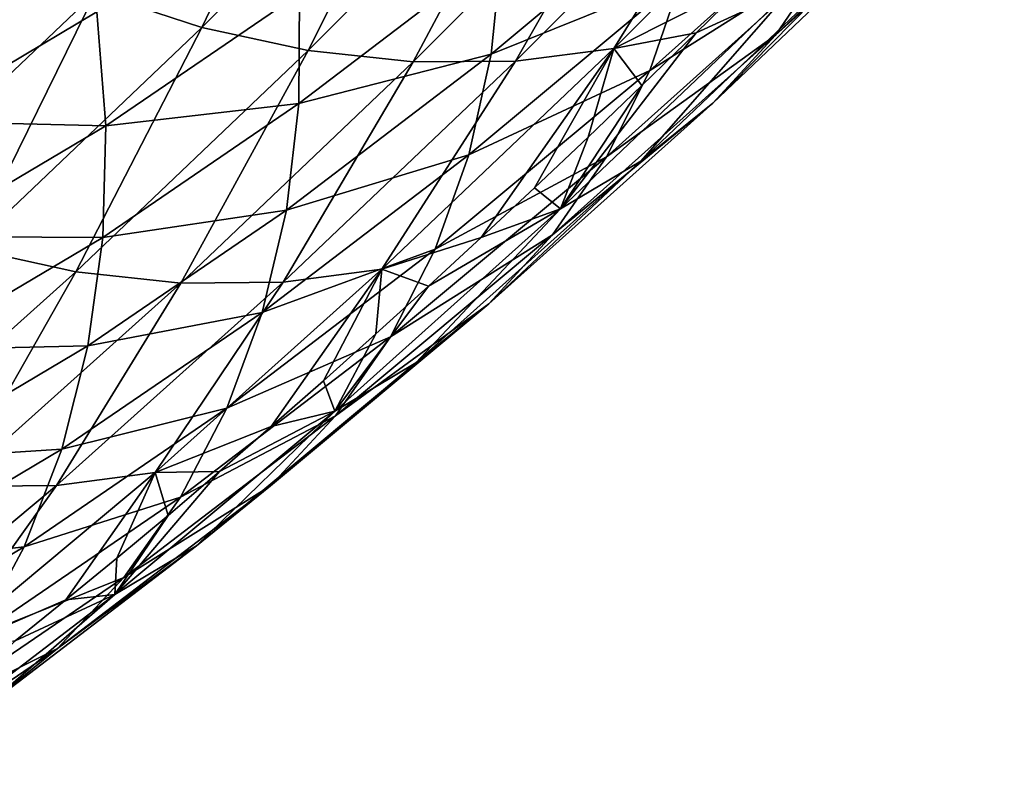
# Model space of a CAD drawing. Header units: millimetres. Extents: x -99 to 221, y -61 to 39.
# Tile 159 of 256: x 13.63 to 16.38, y -52.25 to -50.1. Entities that reach past the tile are written whole.
import ezdxf

# ---------------------------------------------------------------- set-up
doc = ezdxf.new("R2010")
doc.units = ezdxf.units.MM
doc.header["$LTSCALE"] = 33.374815
doc.layers.add('65', color=7, linetype='CONTINUOUS')
doc.layers.add('66', color=7, linetype='CONTINUOUS')

msp = doc.modelspace()

# ---------------------------------------------------------------- linework, layer by layer
at = {"layer": '65', "linetype": 'Continuous'}
for points in [[(16.3834, -49.5312, -14.3175), (15.7436, -50.14, -13.2762), (16.2104, -49.7191, -14.537), (16.3834, -49.5312, -14.3175)], [(16.3834, -49.5312, -14.3175), (15.891, -49.9245, -13.0635), (15.7436, -50.14, -13.2762), (16.3834, -49.5312, -14.3175)], [(16.0087, -49.6864, -12.8564), (15.3919, -50.2391, -11.8483), (15.891, -49.9245, -13.0635), (16.0087, -49.6864, -12.8564)], [(16.0087, -49.6864, -12.8564), (15.4819, -49.9782, -11.6553), (15.3919, -50.2391, -11.8483), (16.0087, -49.6864, -12.8564)], [(15.5397, -49.7008, -11.4733), (14.9487, -50.1932, -10.5036), (15.4819, -49.9782, -11.6553), (15.5397, -49.7008, -11.4733)], [(15.5397, -49.7008, -11.4733), (14.9782, -49.899, -10.3426), (14.9487, -50.1932, -10.5036), (15.5397, -49.7008, -11.4733)], [(16.2104, -49.7191, -14.537), (15.5681, -50.3302, -13.4916), (16.0114, -49.8797, -14.7561), (16.2104, -49.7191, -14.537)], [(16.2104, -49.7191, -14.537), (15.7436, -50.14, -13.2762), (15.5681, -50.3302, -13.4916), (16.2104, -49.7191, -14.537)], [(16.0114, -49.8797, -14.7561), (15.3669, -50.4928, -13.7072), (15.7887, -50.0108, -14.972), (16.0114, -49.8797, -14.7561)], [(16.0114, -49.8797, -14.7561), (15.5681, -50.3302, -13.4916), (15.3669, -50.4928, -13.7072), (16.0114, -49.8797, -14.7561)], [(14.9782, -49.899, -10.3426), (14.4129, -50.0236, -9.2717), (14.411, -50.3315, -9.408), (14.9782, -49.899, -10.3426)], [(14.9782, -49.899, -10.3426), (14.411, -50.3315, -9.408), (14.9487, -50.1932, -10.5036), (14.9782, -49.899, -10.3426)], [(15.891, -49.9245, -13.0635), (15.3919, -50.2391, -11.8483), (15.2709, -50.4803, -12.0498), (15.891, -49.9245, -13.0635)], [(15.891, -49.9245, -13.0635), (15.2709, -50.4803, -12.0498), (15.7436, -50.14, -13.2762), (15.891, -49.9245, -13.0635)], [(15.4819, -49.9782, -11.6553), (14.9487, -50.1932, -10.5036), (14.8865, -50.4744, -10.6783), (15.4819, -49.9782, -11.6553)], [(15.4819, -49.9782, -11.6553), (14.8865, -50.4744, -10.6783), (15.3919, -50.2391, -11.8483), (15.4819, -49.9782, -11.6553)], [(15.5217, -50.1341, -15.1432), (15.674, -49.9848, -15.3904), (15.7887, -50.0108, -14.972), (15.5217, -50.1341, -15.1432)], [(14.4129, -50.0236, -9.2717), (13.8464, -50.0755, -8.2679), (13.8709, -50.3935, -8.3758), (14.4129, -50.0236, -9.2717)], [(14.4129, -50.0236, -9.2717), (13.8709, -50.3935, -8.3758), (14.411, -50.3315, -9.408), (14.4129, -50.0236, -9.2717)], [(15.3669, -50.4928, -13.7072), (15.1424, -50.6257, -13.9202), (15.7887, -50.0108, -14.972), (15.3669, -50.4928, -13.7072)], [(15.1424, -50.6257, -13.9202), (15.5217, -50.1341, -15.1432), (15.7887, -50.0108, -14.972), (15.1424, -50.6257, -13.9202)], [(13.8464, -50.0755, -8.2679), (13.2829, -50.0561, -7.3387), (13.3322, -50.3804, -7.4148), (13.8464, -50.0755, -8.2679)], [(13.8464, -50.0755, -8.2679), (13.3322, -50.3804, -7.4148), (13.8709, -50.3935, -8.3758), (13.8464, -50.0755, -8.2679)], [(15.3703, -50.2809, -14.8971), (15.5217, -50.1341, -15.1432), (15.1424, -50.6257, -13.9202), (15.3703, -50.2809, -14.8971)], [(15.7436, -50.14, -13.2762), (15.1202, -50.6986, -12.2573), (15.5681, -50.3302, -13.4916), (15.7436, -50.14, -13.2762)], [(15.7436, -50.14, -13.2762), (15.2709, -50.4803, -12.0498), (15.1202, -50.6986, -12.2573), (15.7436, -50.14, -13.2762)], [(14.9487, -50.1932, -10.5036), (14.3761, -50.6299, -9.5601), (14.8865, -50.4744, -10.6783), (14.9487, -50.1932, -10.5036)], [(14.9487, -50.1932, -10.5036), (14.411, -50.3315, -9.408), (14.3761, -50.6299, -9.5601), (14.9487, -50.1932, -10.5036)], [(15.3919, -50.2391, -11.8483), (14.7923, -50.7389, -10.8642), (15.2709, -50.4803, -12.0498), (15.3919, -50.2391, -11.8483)], [(15.3919, -50.2391, -11.8483), (14.8865, -50.4744, -10.6783), (14.7923, -50.7389, -10.8642), (15.3919, -50.2391, -11.8483)], [(15.2197, -50.425, -14.6522), (15.3703, -50.2809, -14.8971), (15.1424, -50.6257, -13.9202), (15.2197, -50.425, -14.6522)], [(14.411, -50.3315, -9.408), (13.8709, -50.3935, -8.3758), (13.8625, -50.7059, -8.5014), (14.411, -50.3315, -9.408)], [(14.411, -50.3315, -9.408), (13.8625, -50.7059, -8.5014), (14.3761, -50.6299, -9.5601), (14.411, -50.3315, -9.408)], [(15.5681, -50.3302, -13.4916), (14.942, -50.8914, -12.4682), (15.3669, -50.4928, -13.7072), (15.5681, -50.3302, -13.4916)], [(15.5681, -50.3302, -13.4916), (15.1202, -50.6986, -12.2573), (14.942, -50.8914, -12.4682), (15.5681, -50.3302, -13.4916)], [(13.8709, -50.3935, -8.3758), (13.3322, -50.3804, -7.4148), (13.349, -50.7031, -7.5099), (13.8709, -50.3935, -8.3758)], [(13.8709, -50.3935, -8.3758), (13.349, -50.7031, -7.5099), (13.8625, -50.7059, -8.5014), (13.8709, -50.3935, -8.3758)], [(15.07, -50.5666, -14.4084), (15.2197, -50.425, -14.6522), (15.1424, -50.6257, -13.9202), (15.07, -50.5666, -14.4084)], [(14.8865, -50.4744, -10.6783), (14.3761, -50.6299, -9.5601), (14.3087, -50.9151, -9.7261), (14.8865, -50.4744, -10.6783)], [(14.8865, -50.4744, -10.6783), (14.3087, -50.9151, -9.7261), (14.7923, -50.7389, -10.8642), (14.8865, -50.4744, -10.6783)], [(15.2709, -50.4803, -12.0498), (14.7923, -50.7389, -10.8642), (14.6673, -50.9833, -11.0592), (15.2709, -50.4803, -12.0498)], [(15.2709, -50.4803, -12.0498), (14.6673, -50.9833, -11.0592), (15.1202, -50.6986, -12.2573), (15.2709, -50.4803, -12.0498)], [(15.3669, -50.4928, -13.7072), (14.7383, -51.0562, -12.6797), (15.1424, -50.6257, -13.9202), (15.3669, -50.4928, -13.7072)], [(15.3669, -50.4928, -13.7072), (14.942, -50.8914, -12.4682), (14.7383, -51.0562, -12.6797), (15.3669, -50.4928, -13.7072)], [(14.9211, -50.7056, -14.1657), (15.07, -50.5666, -14.4084), (15.1424, -50.6257, -13.9202), (14.9211, -50.7056, -14.1657)], [(14.7383, -51.0562, -12.6797), (14.5118, -51.191, -12.8894), (15.1424, -50.6257, -13.9202), (14.7383, -51.0562, -12.6797)], [(14.5118, -51.191, -12.8894), (14.773, -50.8419, -13.9241), (15.1424, -50.6257, -13.9202), (14.5118, -51.191, -12.8894)], [(14.773, -50.8419, -13.9241), (14.9211, -50.7056, -14.1657), (15.1424, -50.6257, -13.9202), (14.773, -50.8419, -13.9241)], [(14.3761, -50.6299, -9.5601), (13.8213, -51.0086, -8.643), (14.3087, -50.9151, -9.7261), (14.3761, -50.6299, -9.5601)], [(14.3761, -50.6299, -9.5601), (13.8625, -50.7059, -8.5014), (13.8213, -51.0086, -8.643), (14.3761, -50.6299, -9.5601)], [(13.8625, -50.7059, -8.5014), (13.349, -50.7031, -7.5099), (13.3329, -51.0199, -7.6228), (13.8625, -50.7059, -8.5014)], [(13.8625, -50.7059, -8.5014), (13.3329, -51.0199, -7.6228), (13.8213, -51.0086, -8.643), (13.8625, -50.7059, -8.5014)], [(15.1202, -50.6986, -12.2573), (14.5131, -51.2047, -11.2607), (14.942, -50.8914, -12.4682), (15.1202, -50.6986, -12.2573)], [(15.1202, -50.6986, -12.2573), (14.6673, -50.9833, -11.0592), (14.5131, -51.2047, -11.2607), (15.1202, -50.6986, -12.2573)], [(14.7923, -50.7389, -10.8642), (14.2096, -51.1833, -9.9039), (14.6673, -50.9833, -11.0592), (14.7923, -50.7389, -10.8642)], [(14.7923, -50.7389, -10.8642), (14.3087, -50.9151, -9.7261), (14.2096, -51.1833, -9.9039), (14.7923, -50.7389, -10.8642)], [(14.6258, -50.9755, -13.6836), (14.773, -50.8419, -13.9241), (14.5118, -51.191, -12.8894), (14.6258, -50.9755, -13.6836)], [(14.942, -50.8914, -12.4682), (14.3316, -51.4003, -11.4662), (14.7383, -51.0562, -12.6797), (14.942, -50.8914, -12.4682)], [(14.942, -50.8914, -12.4682), (14.5131, -51.2047, -11.2607), (14.3316, -51.4003, -11.4662), (14.942, -50.8914, -12.4682)], [(14.3087, -50.9151, -9.7261), (13.8213, -51.0086, -8.643), (13.7478, -51.2979, -8.799), (14.3087, -50.9151, -9.7261)], [(14.3087, -50.9151, -9.7261), (13.7478, -51.2979, -8.799), (14.2096, -51.1833, -9.9039), (14.3087, -50.9151, -9.7261)], [(14.6673, -50.9833, -11.0592), (14.2096, -51.1833, -9.9039), (14.08, -51.4314, -10.0913), (14.6673, -50.9833, -11.0592)], [(14.6673, -50.9833, -11.0592), (14.08, -51.4314, -10.0913), (14.5131, -51.2047, -11.2607), (14.6673, -50.9833, -11.0592)], [(14.4794, -51.1064, -13.4443), (14.6258, -50.9755, -13.6836), (14.5118, -51.191, -12.8894), (14.4794, -51.1064, -13.4443)], [(13.8213, -51.0086, -8.643), (13.2842, -51.327, -7.7522), (13.7478, -51.2979, -8.799), (13.8213, -51.0086, -8.643)], [(13.8213, -51.0086, -8.643), (13.3329, -51.0199, -7.6228), (13.2842, -51.327, -7.7522), (13.8213, -51.0086, -8.643)], [(14.7383, -51.0562, -12.6797), (14.1251, -51.5675, -11.6732), (14.5118, -51.191, -12.8894), (14.7383, -51.0562, -12.6797)], [(14.7383, -51.0562, -12.6797), (14.3316, -51.4003, -11.4662), (14.1251, -51.5675, -11.6732), (14.7383, -51.0562, -12.6797)], [(14.3338, -51.2345, -13.206), (14.4794, -51.1064, -13.4443), (14.5118, -51.191, -12.8894), (14.3338, -51.2345, -13.206)], [(14.2096, -51.1833, -9.9039), (13.6429, -51.5701, -8.9673), (14.08, -51.4314, -10.0913), (14.2096, -51.1833, -9.9039)], [(14.2096, -51.1833, -9.9039), (13.7478, -51.2979, -8.799), (13.6429, -51.5701, -8.9673), (14.2096, -51.1833, -9.9039)], [(14.1251, -51.5675, -11.6732), (13.8963, -51.7042, -11.8789), (14.5118, -51.191, -12.8894), (14.1251, -51.5675, -11.6732)], [(13.8963, -51.7042, -11.8789), (14.189, -51.3599, -12.9687), (14.5118, -51.191, -12.8894), (13.8963, -51.7042, -11.8789)], [(14.5131, -51.2047, -11.2607), (13.9216, -51.656, -10.2859), (14.3316, -51.4003, -11.4662), (14.5131, -51.2047, -11.2607)], [(14.5131, -51.2047, -11.2607), (14.08, -51.4314, -10.0913), (13.9216, -51.656, -10.2859), (14.5131, -51.2047, -11.2607)], [(14.189, -51.3599, -12.9687), (14.3338, -51.2345, -13.206), (14.5118, -51.191, -12.8894), (14.189, -51.3599, -12.9687)], [(13.7478, -51.2979, -8.799), (13.2842, -51.327, -7.7522), (13.2036, -51.6204, -7.8964), (13.7478, -51.2979, -8.799)], [(13.7478, -51.2979, -8.799), (13.2036, -51.6204, -7.8964), (13.6429, -51.5701, -8.9673), (13.7478, -51.2979, -8.799)], [(14.045, -51.4825, -12.7326), (14.189, -51.3599, -12.9687), (13.8963, -51.7042, -11.8789), (14.045, -51.4825, -12.7326)], [(14.3316, -51.4003, -11.4662), (13.7363, -51.8544, -10.4852), (14.1251, -51.5675, -11.6732), (14.3316, -51.4003, -11.4662)], [(14.3316, -51.4003, -11.4662), (13.9216, -51.656, -10.2859), (13.7363, -51.8544, -10.4852), (14.3316, -51.4003, -11.4662)], [(14.08, -51.4314, -10.0913), (13.6429, -51.5701, -8.9673), (13.508, -51.8218, -9.1458), (14.08, -51.4314, -10.0913)], [(14.08, -51.4314, -10.0913), (13.508, -51.8218, -9.1458), (13.9216, -51.656, -10.2859), (14.08, -51.4314, -10.0913)], [(13.9018, -51.6022, -12.4975), (14.045, -51.4825, -12.7326), (13.8963, -51.7042, -11.8789), (13.9018, -51.6022, -12.4975)], [(13.6429, -51.5701, -8.9673), (13.0919, -51.8965, -8.0535), (13.508, -51.8218, -9.1458), (13.6429, -51.5701, -8.9673)], [(13.6429, -51.5701, -8.9673), (13.2036, -51.6204, -7.8964), (13.0919, -51.8965, -8.0535), (13.6429, -51.5701, -8.9673)], [(14.1251, -51.5675, -11.6732), (13.5266, -52.0241, -10.6868), (13.8963, -51.7042, -11.8789), (14.1251, -51.5675, -11.6732)], [(14.1251, -51.5675, -11.6732), (13.7363, -51.8544, -10.4852), (13.5266, -52.0241, -10.6868), (14.1251, -51.5675, -11.6732)], [(13.7593, -51.7191, -12.2635), (13.9018, -51.6022, -12.4975), (13.8963, -51.7042, -11.8789), (13.7593, -51.7191, -12.2635)], [(13.9216, -51.656, -10.2859), (13.3447, -52.0497, -9.3323), (13.7363, -51.8544, -10.4852), (13.9216, -51.656, -10.2859)], [(13.9216, -51.656, -10.2859), (13.508, -51.8218, -9.1458), (13.3447, -52.0497, -9.3323), (13.9216, -51.656, -10.2859)], [(13.5266, -52.0241, -10.6868), (13.2951, -52.163, -10.8881), (13.8963, -51.7042, -11.8789), (13.5266, -52.0241, -10.6868)], [(13.2951, -52.163, -10.8881), (13.6177, -51.833, -12.0305), (13.8963, -51.7042, -11.8789), (13.2951, -52.163, -10.8881)], [(13.6177, -51.833, -12.0305), (13.7593, -51.7191, -12.2635), (13.8963, -51.7042, -11.8789), (13.6177, -51.833, -12.0305)], [(13.7363, -51.8544, -10.4852), (13.1551, -52.2511, -9.5244), (13.5266, -52.0241, -10.6868), (13.7363, -51.8544, -10.4852)], [(13.7363, -51.8544, -10.4852), (13.3447, -52.0497, -9.3323), (13.1551, -52.2511, -9.5244), (13.7363, -51.8544, -10.4852)]]:
    msp.add_3dface(points, dxfattribs=at)
at = {"layer": '66', "linetype": 'Continuous'}
for points in [[(14.5061, -49.3575, -17.2532), (14.1393, -50.1186, -16.0524), (13.8419, -50.0214, -16.1771), (14.5061, -49.3575, -17.2532)], [(14.8042, -49.4539, -17.1298), (14.1393, -50.1186, -16.0524), (14.5061, -49.3575, -17.2532), (14.8042, -49.4539, -17.1298)], [(14.8042, -49.4539, -17.1298), (14.4367, -50.1834, -15.9083), (14.1393, -50.1186, -16.0524), (14.8042, -49.4539, -17.1298)], [(15.102, -49.5183, -16.9863), (14.4367, -50.1834, -15.9083), (14.8042, -49.4539, -17.1298), (15.102, -49.5183, -16.9863)], [(15.102, -49.5183, -16.9863), (14.7303, -50.215, -15.7464), (14.4367, -50.1834, -15.9083), (15.102, -49.5183, -16.9863)], [(15.3958, -49.5498, -16.8246), (14.7303, -50.215, -15.7464), (15.102, -49.5183, -16.9863), (15.3958, -49.5498, -16.8246)], [(15.9562, -49.513, -16.4549), (15.674, -49.9848, -15.3904), (15.2917, -50.1773, -15.3782), (15.9562, -49.513, -16.4549)], [(15.9562, -49.513, -16.4549), (15.2917, -50.1773, -15.3782), (15.6817, -49.548, -16.6467), (15.9562, -49.513, -16.4549)], [(15.3958, -49.5498, -16.8246), (15.0165, -50.2129, -15.569), (14.7303, -50.215, -15.7464), (15.3958, -49.5498, -16.8246)], [(15.6817, -49.548, -16.6467), (15.0165, -50.2129, -15.569), (15.3958, -49.5498, -16.8246), (15.6817, -49.548, -16.6467)], [(15.6817, -49.548, -16.6467), (15.2917, -50.1773, -15.3782), (15.0165, -50.2129, -15.569), (15.6817, -49.548, -16.6467)], [(13.8419, -50.0214, -16.1771), (13.1938, -50.6381, -15.1222), (13.5483, -49.8931, -16.2807), (13.8419, -50.0214, -16.1771)], [(15.674, -49.9848, -15.3904), (15.5217, -50.1341, -15.1432), (15.2917, -50.1773, -15.3782), (15.674, -49.9848, -15.3904)], [(13.8419, -50.0214, -16.1771), (13.4902, -50.7362, -14.996), (13.1938, -50.6381, -15.1222), (13.8419, -50.0214, -16.1771)], [(14.1393, -50.1186, -16.0524), (13.4902, -50.7362, -14.996), (13.8419, -50.0214, -16.1771), (14.1393, -50.1186, -16.0524)], [(14.1393, -50.1186, -16.0524), (13.787, -50.8014, -14.851), (13.4902, -50.7362, -14.996), (14.1393, -50.1186, -16.0524)], [(14.4367, -50.1834, -15.9083), (13.787, -50.8014, -14.851), (14.1393, -50.1186, -16.0524), (14.4367, -50.1834, -15.9083)], [(15.5217, -50.1341, -15.1432), (15.3703, -50.2809, -14.8971), (15.2917, -50.1773, -15.3782), (15.5217, -50.1341, -15.1432)], [(14.4367, -50.1834, -15.9083), (14.0806, -50.8331, -14.689), (13.787, -50.8014, -14.851), (14.4367, -50.1834, -15.9083)], [(14.7303, -50.215, -15.7464), (14.0806, -50.8331, -14.689), (14.4367, -50.1834, -15.9083), (14.7303, -50.215, -15.7464)], [(15.2917, -50.1773, -15.3782), (14.9211, -50.7056, -14.1657), (14.6429, -50.7946, -14.3223), (15.2917, -50.1773, -15.3782)], [(15.2917, -50.1773, -15.3782), (14.6429, -50.7946, -14.3223), (15.0165, -50.2129, -15.569), (15.2917, -50.1773, -15.3782)], [(15.07, -50.5666, -14.4084), (14.9211, -50.7056, -14.1657), (15.2917, -50.1773, -15.3782), (15.07, -50.5666, -14.4084)], [(15.2197, -50.425, -14.6522), (15.07, -50.5666, -14.4084), (15.2917, -50.1773, -15.3782), (15.2197, -50.425, -14.6522)], [(15.3703, -50.2809, -14.8971), (15.2197, -50.425, -14.6522), (15.2917, -50.1773, -15.3782), (15.3703, -50.2809, -14.8971)], [(14.7303, -50.215, -15.7464), (14.3671, -50.8308, -14.512), (14.0806, -50.8331, -14.689), (14.7303, -50.215, -15.7464)], [(15.0165, -50.2129, -15.569), (14.3671, -50.8308, -14.512), (14.7303, -50.215, -15.7464), (15.0165, -50.2129, -15.569)], [(15.0165, -50.2129, -15.569), (14.6429, -50.7946, -14.3223), (14.3671, -50.8308, -14.512), (15.0165, -50.2129, -15.569)], [(14.9211, -50.7056, -14.1657), (14.773, -50.8419, -13.9241), (14.6429, -50.7946, -14.3223), (14.9211, -50.7056, -14.1657)], [(13.787, -50.8014, -14.851), (13.1528, -51.3701, -13.8142), (13.4902, -50.7362, -14.996), (13.787, -50.8014, -14.851)], [(14.6429, -50.7946, -14.3223), (14.3338, -51.2345, -13.206), (14.0095, -51.3624, -13.2868), (14.6429, -50.7946, -14.3223)], [(14.6429, -50.7946, -14.3223), (14.0095, -51.3624, -13.2868), (14.3671, -50.8308, -14.512), (14.6429, -50.7946, -14.3223)], [(14.4794, -51.1064, -13.4443), (14.3338, -51.2345, -13.206), (14.6429, -50.7946, -14.3223), (14.4794, -51.1064, -13.4443)], [(14.6258, -50.9755, -13.6836), (14.4794, -51.1064, -13.4443), (14.6429, -50.7946, -14.3223), (14.6258, -50.9755, -13.6836)], [(14.773, -50.8419, -13.9241), (14.6258, -50.9755, -13.6836), (14.6429, -50.7946, -14.3223), (14.773, -50.8419, -13.9241)], [(13.787, -50.8014, -14.851), (13.4461, -51.4019, -13.6518), (13.1528, -51.3701, -13.8142), (13.787, -50.8014, -14.851)], [(14.0806, -50.8331, -14.689), (13.4461, -51.4019, -13.6518), (13.787, -50.8014, -14.851), (14.0806, -50.8331, -14.689)], [(14.0806, -50.8331, -14.689), (13.7329, -51.3994, -13.4753), (13.4461, -51.4019, -13.6518), (14.0806, -50.8331, -14.689)], [(14.3671, -50.8308, -14.512), (13.7329, -51.3994, -13.4753), (14.0806, -50.8331, -14.689), (14.3671, -50.8308, -14.512)], [(14.3671, -50.8308, -14.512), (14.0095, -51.3624, -13.2868), (13.7329, -51.3994, -13.4753), (14.3671, -50.8308, -14.512)], [(14.3338, -51.2345, -13.206), (14.189, -51.3599, -12.9687), (14.0095, -51.3624, -13.2868), (14.3338, -51.2345, -13.206)], [(14.0095, -51.3624, -13.2868), (13.7593, -51.7191, -12.2635), (13.3908, -51.8784, -12.2711), (14.0095, -51.3624, -13.2868)], [(14.0095, -51.3624, -13.2868), (13.3908, -51.8784, -12.2711), (13.7329, -51.3994, -13.4753), (14.0095, -51.3624, -13.2868)], [(13.9018, -51.6022, -12.4975), (13.7593, -51.7191, -12.2635), (14.0095, -51.3624, -13.2868), (13.9018, -51.6022, -12.4975)], [(14.045, -51.4825, -12.7326), (13.9018, -51.6022, -12.4975), (14.0095, -51.3624, -13.2868), (14.045, -51.4825, -12.7326)], [(14.189, -51.3599, -12.9687), (14.045, -51.4825, -12.7326), (14.0095, -51.3624, -13.2868), (14.189, -51.3599, -12.9687)], [(13.7329, -51.3994, -13.4753), (13.1133, -51.9161, -12.4582), (13.4461, -51.4019, -13.6518), (13.7329, -51.3994, -13.4753)], [(13.7329, -51.3994, -13.4753), (13.3908, -51.8784, -12.2711), (13.1133, -51.9161, -12.4582), (13.7329, -51.3994, -13.4753)], [(13.7593, -51.7191, -12.2635), (13.6177, -51.833, -12.0305), (13.3908, -51.8784, -12.2711), (13.7593, -51.7191, -12.2635)]]:
    msp.add_3dface(points, dxfattribs=at)

doc.saveas('drawing.dxf')
